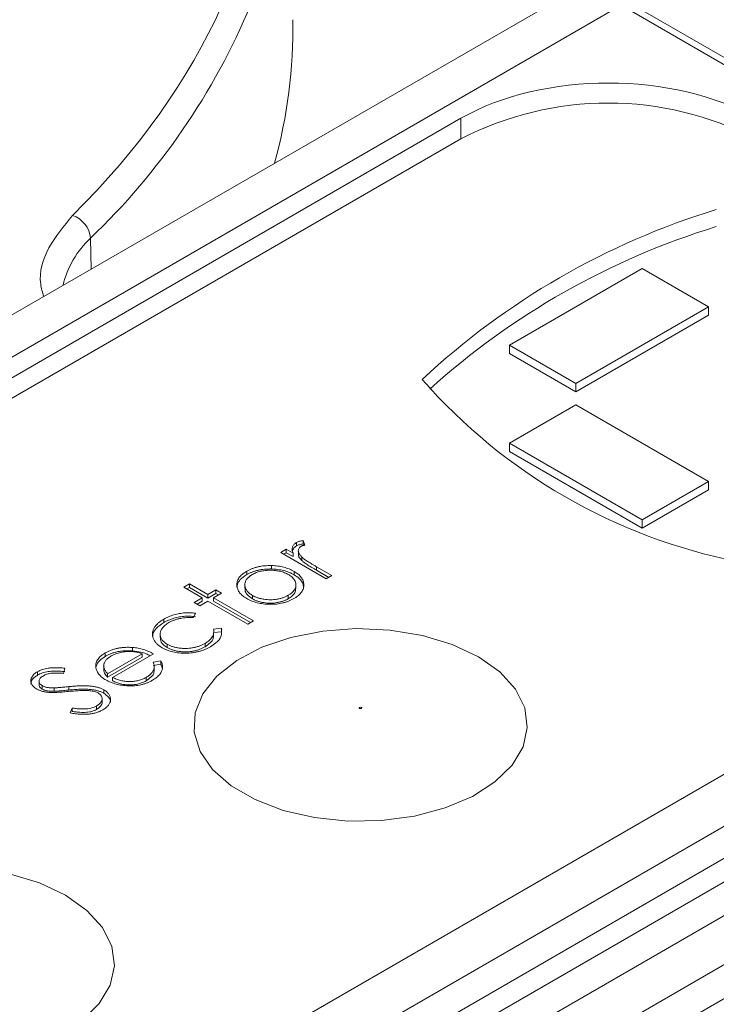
# Model space of a CAD drawing. Header units: millimetres. Extents: x 0 to 420, y 0 to 297.
# Tile 39 of 41: x 344.15 to 352.5, y 224.12 to 235.92. Entities that reach past the tile are written whole.
import ezdxf

# ---------------------------------------------------------------- set-up
doc = ezdxf.new("R2010")
doc.units = ezdxf.units.MM

msp = doc.modelspace()

# ---------------------------------------------------------------- linework, layer by layer
at = {"color": 7, "linetype": 'Continuous', "lineweight": 15}
for p, q in [((350.6191492, 236.17027317), (327.95331164, 223.08556366)), ((328.70925093, 223.01476061), (351.36308849, 236.09254266)), ((351.36308849, 236.09254266), (358.64232338, 231.89032981)), ((358.76908793, 231.90168108), (351.48807761, 236.10491888)), ((349.44133708, 234.73778073), (331.0560217, 224.12416408)), ((349.43946945, 234.49002749), (331.12540332, 223.91754216)), ((350.02282925, 232.02037714), (351.61382009, 232.93883661)), ((352.40931552, 232.47960688), (351.61382009, 232.93883661)), ((352.40931552, 232.47960688), (350.81832467, 231.56114741)), ((352.40931552, 232.3775345), (352.40931552, 232.47960688)), ((352.40931552, 232.3775345), (350.81832467, 231.45907504)), ((350.02282925, 231.91830477), (350.02282925, 232.02037714)), ((350.81832467, 231.56114741), (350.02282925, 232.02037714)), ((350.81832467, 231.45907504), (350.02282925, 231.91830477)), ((350.81832467, 231.45907504), (350.81832467, 231.56114741)), ((350.81832467, 231.30602012), (350.02282925, 230.84679038)), ((350.81832467, 231.30602012), (352.40931552, 230.38756065)), ((350.02282925, 230.84679038), (350.02282925, 230.74471801)), ((351.61382009, 229.92833092), (350.02282925, 230.84679038)), ((351.61382009, 229.82625855), (350.02282925, 230.74471801)), ((352.40931552, 230.38756065), (351.61382009, 229.92833092)), ((352.40931552, 230.28548828), (352.40931552, 230.38756065)), ((352.40931552, 230.28548828), (351.61382009, 229.82625855)), ((359.07291139, 229.99368774), (339.28196437, 218.56861722)), ((339.43982012, 219.28430027), (357.8251355, 229.89791692)), ((351.61382009, 229.82625855), (351.61382009, 229.92833092)), ((359.23908061, 229.70587421), (339.44009144, 218.27616106)), ((347.47116684, 229.6150096), (347.47116684, 229.65583734)), ((347.56966139, 229.62390156), (347.54837197, 229.67877069)), ((347.54837197, 229.63794296), (347.54837197, 229.67877069)), ((347.54837197, 229.63794296), (347.55513127, 229.62052511)), ((347.34734467, 229.57327361), (347.2801863, 229.53450391)), ((347.2801863, 229.53450391), (347.82705746, 229.21880191)), ((347.31554751, 229.51408977), (347.34734467, 229.53244588)), ((347.42784515, 229.52680167), (347.34734467, 229.57327361)), ((347.34734467, 229.53244588), (347.34734467, 229.57327361)), ((347.34734467, 229.53244588), (347.42784515, 229.48597394)), ((347.42784515, 229.48597394), (347.42784515, 229.52680167)), ((347.49179772, 229.55058205), (347.49179772, 229.50975431)), ((347.53473219, 229.43811666), (347.53473219, 229.4789444)), ((347.17059923, 229.33746903), (347.17059923, 229.37829676)), ((347.89421583, 229.25757161), (347.71042396, 229.3636724)), ((347.71042396, 229.32284466), (347.71042396, 229.3636724)), ((346.87272374, 229.26953575), (346.87272374, 229.31036349)), ((347.43998871, 229.26849561), (347.43998871, 229.30932334)), ((347.71042396, 229.32284466), (347.85885463, 229.23715747)), ((347.82705746, 229.21880191), (347.89421583, 229.25757161)), ((346.18643343, 229.1578744), (346.11927507, 229.1191047)), ((346.4071038, 229.03048411), (346.18643343, 229.1578744)), ((346.18643343, 229.11704667), (346.18643343, 229.1578744)), ((346.85098914, 229.14711103), (346.85098914, 229.1062833)), ((347.46352246, 229.1050622), (347.46352246, 229.14588993)), ((346.11927507, 229.1191047), (346.33994543, 228.99171441)), ((346.15463627, 229.09869055), (346.18643343, 229.11704667)), ((346.18643343, 229.11704667), (346.4071038, 228.98965638)), ((346.50304846, 229.08587179), (346.4071038, 229.03048411)), ((346.4071038, 228.98965638), (346.50304846, 229.04504405)), ((346.4071038, 228.98965638), (346.4071038, 229.03048411)), ((346.47425953, 228.99171593), (346.5702042, 229.04710361)), ((346.5702042, 229.04710361), (346.50304846, 229.08587179)), ((346.50304846, 229.04504405), (346.50304846, 229.08587179)), ((346.50304846, 229.04504405), (346.53484299, 229.02668946)), ((346.94153374, 228.98022665), (346.94153374, 229.02105438)), ((347.37132623, 228.98135195), (347.37132623, 229.02217968)), ((346.33994543, 228.99171441), (346.24400076, 228.93632673)), ((346.24400076, 228.93632673), (346.3111565, 228.89755855)), ((346.27936197, 228.91591259), (346.33994543, 228.95088668)), ((346.3111565, 228.89755855), (346.40710116, 228.95294623)), ((346.33994543, 228.99171441), (346.33994543, 228.95088668)), ((346.40710116, 228.95294623), (346.88681659, 228.6760124)), ((346.95397496, 228.71478211), (346.47425953, 228.99171593)), ((346.47425953, 228.9508882), (346.47425953, 228.99171593)), ((346.47425953, 228.9508882), (346.91861376, 228.69436796)), ((346.23575315, 228.75433344), (346.25703994, 228.80695044)), ((345.87851383, 228.73641832), (345.87851383, 228.69559059)), ((346.88681659, 228.6760124), (346.95397496, 228.71478211)), ((345.83561624, 228.55697064), (345.83561624, 228.51614291)), ((346.4746889, 228.51955531), (346.4746889, 228.56038304)), ((346.56870535, 228.62702983), (346.47561087, 228.61586652)), ((346.47561087, 228.57503879), (346.56870535, 228.58620209)), ((346.56870535, 228.58620209), (346.56870535, 228.62702983)), ((345.92109268, 228.39511666), (345.92109268, 228.43594439)), ((346.37292007, 228.40498435), (346.37292007, 228.44581208)), ((345.17753271, 228.2909228), (345.17753271, 228.33175054)), ((345.62036965, 228.32153766), (345.20526534, 228.08190304)), ((345.26538255, 228.03906552), (345.75469166, 228.32153766)), ((345.50538778, 228.35591357), (345.50538778, 228.3967413)), ((345.62036965, 228.28070993), (345.62036965, 228.32153766)), ((345.20526534, 228.04107531), (345.62036965, 228.28070993)), ((345.84358726, 228.23698641), (345.75259222, 228.22062999)), ((345.75259222, 228.17980226), (345.84358726, 228.19615868)), ((345.84358726, 228.19615868), (345.84358726, 228.23698641)), ((345.84358726, 228.19615868), (345.85829651, 228.15299573)), ((344.36561846, 228.06591255), (344.36561846, 228.10674028)), ((344.67698093, 228.08709464), (344.69167174, 228.14871406)), ((345.15800028, 228.16986061), (345.15800028, 228.12903288)), ((345.20526534, 228.08190304), (345.20526534, 228.04107531)), ((345.76365313, 228.11107215), (345.76365313, 228.15189988)), ((344.38318842, 227.99546007), (344.38318842, 227.95463233)), ((345.26538255, 227.99823779), (345.26538255, 228.03906552)), ((345.66639137, 228.03794174), (345.66639137, 227.99711401)), ((344.41988252, 227.89923401), (344.41988252, 227.94006174)), ((344.56590028, 227.87188613), (344.56590028, 227.91271386)), ((344.74099409, 227.88694389), (344.74099409, 227.92777162)), ((345.1587958, 227.84929797), (345.1587958, 227.8901257)), ((345.13883664, 227.73762998), (345.13883664, 227.77845771)), ((344.78176854, 227.67126203), (344.75643565, 227.6128482)), ((344.78176854, 227.6304343), (344.78176854, 227.67126203)), ((345.07079582, 227.65328402), (345.07079582, 227.69411175)), ((344.51358287, 220.92386697), (354.1655905, 226.49585238)), ((354.33928293, 226.19147971), (344.6872753, 220.61949431)), ((354.84042477, 225.89207774), (345.18841714, 220.32009234)), ((345.36210957, 220.0157136), (355.0141172, 225.587699))]:
    msp.add_line(p, q, dxfattribs=at)
at = {"color": 8, "linetype": 'Continuous', "lineweight": 15}
for p, q in [((349.44133708, 234.73778073), (349.44133971, 234.49110095)), ((345.0002736, 233.30113319), (345.00707769, 232.93049156))]:
    msp.add_line(p, q, dxfattribs=at)
at = {"color": 7, "linetype": 'Continuous', "lineweight": 15, "flags": 128}
for points in [[(349.65160244, 228.2853227), (349.33797457, 228.43295474), (348.97928381, 228.54111757), (348.59022889, 228.60538297), (348.18672023, 228.6231232), (347.78528994, 228.59360835), (347.40237265, 228.51804735), (347.05363645, 228.39953631), (346.75336123, 228.24292466), (346.51384069, 228.05462815), (346.34488978, 227.84235054), (346.25341268, 227.61478555), (346.24316046, 227.38124581), (346.31455195, 227.15129791), (346.46466849, 226.93435182), (346.687354, 226.73929286), (346.97350476, 226.57410154), (347.31139341, 226.44554793), (347.68719578, 226.3588875), (348.08552038, 226.31767407), (348.4900669, 226.32359255), (348.88426374, 226.37640115), (349.25197919, 226.47393444), (349.57815365, 226.6122067), (349.84944238, 226.7855519), (350.05473178, 226.98687302), (350.18562145, 227.20792647), (350.23674821, 227.43966724), (350.20601789, 227.67260783), (350.09469489, 227.89720446), (349.90733108, 228.10427222), (349.65160244, 228.2853227)], [(344.70185548, 225.4278946), (344.38822497, 225.57552512), (344.02953685, 225.68368947), (343.64047929, 225.74795335), (343.23697327, 225.7656951), (342.83554298, 225.73618025), (342.45262305, 225.66061773), (342.10388949, 225.54210821), (341.80361427, 225.38549656), (341.56409373, 225.19720005), (341.39514282, 224.98492244), (341.30366308, 224.75735593), (341.2934135, 224.52381771), (341.36480499, 224.29386981), (341.51492153, 224.07692372)], [(344.89969542, 223.9281238), (345.10498218, 224.1294434), (345.23587449, 224.35049837), (345.28700125, 224.58223914), (345.25626829, 224.81517821), (345.14494793, 225.03977636), (344.95758148, 225.2468426), (344.70185548, 225.4278946)]]:
    msp.add_lwpolyline(points, dxfattribs=at)
at = {"color": 8, "linetype": 'Continuous', "lineweight": 15}
for centre, radius, start, end in [((339.26062276, 239.30101419), 8.30314181, 313.730132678, 337.299424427), ((345.7599123, 232.48085548), 1.11799216, 132.802000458, 166.763765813)]:
    msp.add_arc(centre, radius, start, end, dxfattribs=at)
at = {"color": 7, "linetype": 'Continuous', "lineweight": 15}
for centre, radius, start, end in [((341.4877368, 235.79908957), 5.93771443, 344.37612699, 1.162825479), ((351.20723472, 231.07824837), 3.84255525, 62.609704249, 117.390295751), ((355.13925234, 225.00672116), 9.03088722, 106.972714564, 133.021908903), ((344.682082, 233.27154848), 0.319564, 5.311956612, 71.349604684), ((355.175005, 224.72187152), 9.11852573, 107.039536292, 132.043748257), ((354.06754936, 236.06111241), 6.76216489, 221.17531262, 258.830063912)]:
    msp.add_arc(centre, radius, start, end, dxfattribs=at)
msp.add_ellipse((351.20883549, 233.71680533), major_axis=(2.5, 0), ratio=0.5774635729, start_param=0.7855504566, end_param=2.3560421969, dxfattribs=at)
msp.add_open_spline([(344.78427533, 233.57433201), (347.9866996, 236.74844011), (347.89003988, 240.68575663), (344.53308663, 243.80619957)], degree=3, dxfattribs=at)
at = {"color": 8, "linetype": 'Continuous', "lineweight": 15}
msp.add_open_spline([(344.43925427, 232.60269834), (344.42458306, 232.65269169), (344.36773139, 232.84641839), (344.46753271, 233.18918487), (344.6799575, 233.44748425), (344.78427627, 233.57433137)], degree=3, knots=[0, 0, 0, 0, 0.1503900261, 0.5827687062, 1, 1, 1, 1], dxfattribs=at)
at = {"color": 7, "linetype": 'Continuous', "lineweight": 15}
for points, knots in [([(347.47116917, 229.65583499), (347.46542436, 229.65220521), (347.4539578, 229.64496023), (347.44014571, 229.63230182), (347.42961659, 229.6183008), (347.42179843, 229.60297149), (347.4177035, 229.586165), (347.41725699, 229.56778354), (347.4204549, 229.54774019), (347.42530759, 229.53399069), (347.42784495, 229.52680137)], [0, 0, 0, 0, 0.1071582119, 0.2138863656, 0.324682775, 0.4394585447, 0.5616334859, 0.6938876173, 0.8399405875, 1, 1, 1, 1]), ([(347.42308256, 229.55660034), (347.42528404, 229.564864), (347.43113041, 229.58680939), (347.45579182, 229.60417999), (347.47116684, 229.6150096)], [0, 0, 0, 0, 0.3765554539, 1, 1, 1, 1]), ([(347.54837323, 229.67876853), (347.54046105, 229.67752647), (347.52528386, 229.67514394), (347.50443224, 229.66988996), (347.48621656, 229.66362304), (347.47609053, 229.65838213), (347.47116917, 229.65583499)], [0, 0, 0, 0, 0.2796764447, 0.5364768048, 0.7747224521, 1, 1, 1, 1]), ([(347.47116917, 229.61500795), (347.47609053, 229.61755509), (347.48621656, 229.622796), (347.50443224, 229.62906292), (347.52528386, 229.6343169), (347.54046105, 229.63669943), (347.54837323, 229.63794149)], [0, 0, 0, 0, 0.2252775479, 0.4635231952, 0.7203235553, 1, 1, 1, 1]), ([(347.53473135, 229.47894384), (347.53122301, 229.48253091), (347.52437401, 229.48953361), (347.51538386, 229.50007035), (347.50785145, 229.51033232), (347.50163721, 229.52025587), (347.49702746, 229.5298713), (347.49358591, 229.53913636), (347.49176673, 229.54812089), (347.49144482, 229.55942613), (347.49356171, 229.5725647), (347.49991673, 229.58697829), (347.51029656, 229.59962072), (347.52055663, 229.60638969), (347.52558679, 229.60970828)], [0, 0, 0, 0, 0.0879601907, 0.1717166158, 0.2506679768, 0.3258823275, 0.3968812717, 0.4635748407, 0.5280697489, 0.5896876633, 0.7048093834, 0.8086618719, 0.9061934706, 1, 1, 1, 1]), ([(347.52558679, 229.60970828), (347.52817787, 229.61104863), (347.53373585, 229.61392374), (347.54391289, 229.61759778), (347.55612103, 229.62090734), (347.56498884, 229.62286813), (347.56966056, 229.62390112)], [0, 0, 0, 0, 0.2050166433, 0.4397700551, 0.7048611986, 1, 1, 1, 1]), ([(347.49366799, 229.50979993), (347.49374926, 229.50501568), (347.49412866, 229.4826798), (347.51459684, 229.45884415), (347.53205377, 229.44087385), (347.53473219, 229.43811666)], [0, 0, 0, 0, 0.1874938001, 0.8753370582, 1, 1, 1, 1]), ([(347.7104268, 229.36367035), (347.69914234, 229.37019546), (347.6775702, 229.38266929), (347.6473516, 229.40088018), (347.62025135, 229.41744071), (347.59672428, 229.4326465), (347.57623006, 229.44622948), (347.55934843, 229.45846086), (347.54541685, 229.46901934), (347.53805506, 229.47585683), (347.53473135, 229.47894384)], [0, 0, 0, 0, 0.1798232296, 0.3437621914, 0.4918338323, 0.6241090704, 0.741399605, 0.8430618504, 0.9291451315, 1, 1, 1, 1]), ([(347.17059803, 229.37829589), (347.15644763, 229.37844219), (347.12857011, 229.37873041), (347.08738931, 229.37613407), (347.04779481, 229.37115206), (347.00950081, 229.36402573), (346.97292599, 229.35408756), (346.93779769, 229.34189264), (346.90375336, 229.3275259), (346.88320507, 229.31615826), (346.87272529, 229.31036069)], [0, 0, 0, 0, 0.1284864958, 0.2531294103, 0.3753070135, 0.4961956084, 0.6178660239, 0.7416676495, 0.8682485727, 1, 1, 1, 1]), ([(347.43998773, 229.30932219), (347.4305443, 229.31449833), (347.41189812, 229.32471871), (347.38164336, 229.33815137), (347.34992003, 229.3496845), (347.31676584, 229.35927398), (347.28227518, 229.36707302), (347.24627683, 229.37274089), (347.20896144, 229.37673888), (347.18346886, 229.37777352), (347.17059803, 229.37829589)], [0, 0, 0, 0, 0.1293662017, 0.2554352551, 0.3786322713, 0.5014663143, 0.6234943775, 0.7461656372, 0.8718427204, 1, 1, 1, 1]), ([(347.53473135, 229.4381168), (347.53805506, 229.43502979), (347.54541685, 229.4281923), (347.55934843, 229.41763382), (347.57623006, 229.40540244), (347.59672428, 229.39181946), (347.62025135, 229.37661367), (347.6473516, 229.36005314), (347.6775702, 229.34184225), (347.69914234, 229.32936842), (347.7104268, 229.32284331)], [0, 0, 0, 0, 0.0708548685, 0.1569381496, 0.258600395, 0.3758909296, 0.5081661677, 0.6562378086, 0.8201767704, 1, 1, 1, 1]), ([(346.87272529, 229.31036069), (346.86268759, 229.30430818), (346.84290934, 229.29238235), (346.81788817, 229.2726912), (346.79658065, 229.2523513), (346.77972249, 229.23105645), (346.76684038, 229.20893709), (346.75859185, 229.18592793), (346.75392721, 229.16211999), (346.75456905, 229.14599548), (346.7548954, 229.13779662)], [0, 0, 0, 0, 0.13129959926, 0.25871238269, 0.38208944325, 0.50356357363, 0.62518086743, 0.74728701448, 0.87150247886, 1, 1, 1, 1]), ([(346.75740733, 229.11668779), (346.75807991, 229.12945936), (346.75977829, 229.16170975), (346.79479307, 229.21666272), (346.84472591, 229.25054028), (346.87272374, 229.26953575)], [0, 0, 0, 0, 0.2236187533, 0.5646755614, 1, 1, 1, 1]), ([(346.94153434, 229.02105192), (346.9343333, 229.02544564), (346.92016275, 229.03409181), (346.9018184, 229.04825399), (346.88614408, 229.06302322), (346.87310449, 229.07842762), (346.86339468, 229.09460877), (346.8563214, 229.11138721), (346.85196589, 229.12883156), (346.85053404, 229.14673693), (346.8517997, 229.16461557), (346.85603313, 229.18202772), (346.86291822, 229.19876744), (346.87265416, 229.21478068), (346.88523438, 229.23009193), (346.90062754, 229.24464317), (346.91861706, 229.25860389), (346.93253535, 229.26710885), (346.9395855, 229.27141694)], [0, 0, 0, 0, 0.065163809, 0.128232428, 0.1902089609, 0.2516872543, 0.3126679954, 0.3744428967, 0.437598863, 0.502359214, 0.5674160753, 0.6302203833, 0.6916199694, 0.7526007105, 0.8128346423, 0.8739563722, 0.9361541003, 1, 1, 1, 1]), ([(346.87272529, 229.26953365), (346.88320507, 229.27533122), (346.90375336, 229.28669886), (346.93779769, 229.3010656), (346.97292599, 229.31326052), (347.00950081, 229.32319869), (347.04779481, 229.33032502), (347.08738931, 229.33530702), (347.12857011, 229.33790337), (347.15644763, 229.33761515), (347.17059803, 229.33746885)], [0, 0, 0, 0, 0.1317514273, 0.2583323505, 0.3821339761, 0.5038043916, 0.6246929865, 0.7468705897, 0.8715135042, 1, 1, 1, 1]), ([(346.9395855, 229.27141694), (346.94700142, 229.27545541), (346.96169188, 229.28345534), (346.98574379, 229.29381245), (347.01101332, 229.30262934), (347.03739815, 229.30997425), (347.06520804, 229.31549077), (347.09412501, 229.31948104), (347.12429321, 229.32192941), (347.15530469, 229.32261673), (347.18638723, 229.32195803), (347.21666514, 229.31934797), (347.24583953, 229.31544589), (347.27388498, 229.30978543), (347.30057423, 229.30227077), (347.32615665, 229.29321867), (347.3506893, 229.28262966), (347.36566648, 229.27444904), (347.37327742, 229.2702919)], [0, 0, 0, 0, 0.0634270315, 0.1256447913, 0.1863589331, 0.2470268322, 0.3076308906, 0.3690502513, 0.4318747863, 0.4969526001, 0.5620304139, 0.6252067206, 0.6872313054, 0.7482316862, 0.8097297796, 0.8717262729, 0.934815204, 1, 1, 1, 1]), ([(347.17059803, 229.33746885), (347.18346886, 229.33694648), (347.20896144, 229.33591184), (347.24627683, 229.33191385), (347.28227518, 229.32624598), (347.31676584, 229.31844694), (347.34992003, 229.30885746), (347.38164336, 229.29732433), (347.41189812, 229.28389166), (347.4305443, 229.27367129), (347.43998773, 229.26849515)], [0, 0, 0, 0, 0.1281572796, 0.2538343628, 0.3765056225, 0.4985336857, 0.6213677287, 0.7445647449, 0.8706337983, 1, 1, 1, 1]), ([(347.37327742, 229.2702919), (347.38250387, 229.26456996), (347.40081665, 229.25321298), (347.4232212, 229.23386118), (347.44088392, 229.21300423), (347.45365676, 229.19093055), (347.46161582, 229.16823229), (347.46453766, 229.14537711), (347.46134908, 229.12269189), (347.45310559, 229.10040246), (347.43978292, 229.07890613), (347.42164915, 229.05853749), (347.39925402, 229.03925995), (347.38071853, 229.02792113), (347.37132858, 229.02217696)], [0, 0, 0, 0, 0.0847480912, 0.1682091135, 0.2515337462, 0.336097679, 0.4201067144, 0.5023404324, 0.5839950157, 0.6662919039, 0.7490924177, 0.8310167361, 0.914394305, 1, 1, 1, 1]), ([(347.43878844, 228.98357938), (347.44868487, 228.98959294), (347.4680659, 229.00136979), (347.49322845, 229.02047807), (347.51440839, 229.04028379), (347.53137632, 229.06086962), (347.54446332, 229.08210997), (347.55308704, 229.10407805), (347.55795945, 229.12672117), (347.55857645, 229.14983008), (347.55558349, 229.17278936), (347.54932286, 229.19513369), (347.53959022, 229.21652468), (347.52643527, 229.23704432), (347.50996573, 229.25663199), (347.48993896, 229.27523656), (347.4669162, 229.29305574), (347.44903613, 229.3038564), (347.43998773, 229.30932219)], [0, 0, 0, 0, 0.0684922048, 0.1341341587, 0.1979034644, 0.2604831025, 0.3221455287, 0.3837784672, 0.4462154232, 0.5103409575, 0.574394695, 0.6362264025, 0.6971016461, 0.7568275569, 0.8167348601, 0.8766630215, 0.9375839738, 1, 1, 1, 1]), ([(347.43998871, 229.26849561), (347.46201346, 229.25388263), (347.51207578, 229.22066729), (347.55347864, 229.16159969), (347.55396866, 229.11929309), (347.55417243, 229.10169998)], [0, 0, 0, 0, 0.3145413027, 0.7149532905, 1, 1, 1, 1]), ([(346.7548954, 229.13779662), (346.75581727, 229.13036845), (346.757639, 229.11568929), (346.76430945, 229.09411584), (346.77436809, 229.07340794), (346.78767603, 229.0535018), (346.80418133, 229.03441202), (346.82413863, 229.01613701), (346.8473604, 228.99870238), (346.86500991, 228.98796452), (346.87392457, 228.98254088)], [0, 0, 0, 0, 0.1284109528, 0.2537592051, 0.3772863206, 0.4989121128, 0.621321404, 0.7447622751, 0.8710808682, 1, 1, 1, 1]), ([(346.94153374, 228.98022665), (346.91992386, 228.99516435), (346.8765124, 229.02517226), (346.85055458, 229.07152315), (346.85356386, 229.09866089), (346.85440303, 229.10622856)], [0, 0, 0, 0, 0.41684097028, 0.83737957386, 1, 1, 1, 1]), ([(347.37132858, 229.02217696), (347.36137939, 229.01675501), (347.34173995, 229.00605221), (347.30827516, 228.99312025), (347.27298376, 228.98257198), (347.23566992, 228.97489511), (347.19711953, 228.97008916), (347.15781477, 228.9684285), (347.11822498, 228.96993246), (347.07886612, 228.97453233), (347.04076339, 228.98206534), (347.00463536, 228.992211), (346.97112054, 229.00515616), (346.95144659, 229.01572638), (346.94153434, 229.02105192)], [0, 0, 0, 0, 0.08559019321, 0.16895266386, 0.25128347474, 0.33406899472, 0.41635098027, 0.49765512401, 0.58016550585, 0.66415932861, 0.74851180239, 0.83182134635, 0.9152672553, 1, 1, 1, 1]), ([(347.4588705, 229.10522339), (347.45890018, 229.09164116), (347.4589702, 229.05959543), (347.42438254, 229.01630938), (347.38739567, 228.99193969), (347.37132623, 228.98135195)], [0, 0, 0, 0, 0.2937969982, 0.6931806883, 1, 1, 1, 1]), ([(346.87392457, 228.98254088), (346.88339263, 228.97731735), (346.90210194, 228.96699541), (346.93296901, 228.95370465), (346.96519656, 228.94214345), (346.99912708, 228.93263577), (347.03467198, 228.92504161), (347.07172631, 228.91942297), (347.11043187, 228.91580921), (347.1502034, 228.91407975), (347.19023138, 228.91444215), (347.22952216, 228.91723665), (347.26766647, 228.92231898), (347.30453671, 228.92995336), (347.34026447, 228.93974915), (347.37463481, 228.95199762), (347.4078197, 228.96659343), (347.4283209, 228.97783807), (347.43878844, 228.98357938)], [0, 0, 0, 0, 0.0623374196, 0.1231816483, 0.1830343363, 0.2428661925, 0.3025168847, 0.3633154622, 0.425069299, 0.4890423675, 0.5530871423, 0.6154454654, 0.6772864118, 0.7391749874, 0.8016758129, 0.8653648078, 0.9312577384, 1, 1, 1, 1]), ([(347.37132858, 228.98134992), (347.36137939, 228.97592797), (347.34173995, 228.96522517), (347.30827516, 228.9522932), (347.27298376, 228.94174494), (347.23566992, 228.93406807), (347.19711953, 228.92926212), (347.15781477, 228.92760146), (347.11822498, 228.92910542), (347.07886612, 228.93370529), (347.04076339, 228.9412383), (347.00463536, 228.95138396), (346.97112054, 228.96432912), (346.95144659, 228.97489933), (346.94153434, 228.98022488)], [0, 0, 0, 0, 0.08559019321, 0.16895266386, 0.25128347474, 0.33406899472, 0.41635098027, 0.49765512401, 0.58016550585, 0.66415932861, 0.74851180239, 0.83182134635, 0.9152672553, 1, 1, 1, 1]), ([(346.25704166, 228.80694786), (346.24618958, 228.80840679), (346.22475191, 228.81128884), (346.19231819, 228.81326708), (346.16044652, 228.81358214), (346.12890007, 228.8119999), (346.09733069, 228.80851816), (346.0651654, 228.8034271), (346.03254822, 228.79620345), (345.99949015, 228.78745416), (345.96683624, 228.77713833), (345.93573641, 228.76494575), (345.90592637, 228.75155794), (345.88766865, 228.74147201), (345.87851691, 228.73641641)], [0, 0, 0, 0, 0.0802672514, 0.1585634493, 0.2345871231, 0.3098023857, 0.3863975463, 0.466023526, 0.5499336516, 0.6379505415, 0.7280903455, 0.8179185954, 0.9087311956, 1, 1, 1, 1]), ([(345.87851691, 228.69558937), (345.88766865, 228.70064497), (345.90592637, 228.7107309), (345.93573641, 228.72411871), (345.96683624, 228.73631128), (345.99949015, 228.74662712), (346.03254822, 228.75537641), (346.0651654, 228.76260006), (346.09733069, 228.76769112), (346.12890007, 228.77117286), (346.16044652, 228.7727551), (346.19231819, 228.77244004), (346.22475191, 228.7704618), (346.24618958, 228.76757975), (346.25704166, 228.76612082)], [0, 0, 0, 0, 0.0912688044, 0.1820814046, 0.2719096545, 0.3620494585, 0.4500663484, 0.533976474, 0.6136024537, 0.6901976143, 0.7654128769, 0.8414365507, 0.9197327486, 1, 1, 1, 1]), ([(345.87851691, 228.73641641), (345.87147381, 228.73222669), (345.85756185, 228.72395089), (345.83862507, 228.71080051), (345.82098453, 228.69747724), (345.80552379, 228.68356094), (345.79131548, 228.66940698), (345.77901243, 228.65478687), (345.76833589, 228.63982678), (345.75951273, 228.62452303), (345.75251405, 228.60901559), (345.74705002, 228.59348316), (345.74356195, 228.5779516), (345.74217141, 228.56245138), (345.74213883, 228.5469482), (345.74457108, 228.53146177), (345.74839248, 228.51595426), (345.75422126, 228.50056977), (345.76188565, 228.48546776), (345.7710475, 228.47077428), (345.78176128, 228.45657223), (345.79441161, 228.44298892), (345.80800643, 228.42970338), (345.82402337, 228.41724811), (345.84092189, 228.40500885), (345.85356965, 228.3974909), (345.85992797, 228.39371144)], [0, 0, 0, 0, 0.0457685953, 0.09040496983, 0.13402185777, 0.17719292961, 0.21995663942, 0.26224860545, 0.30455388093, 0.34676226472, 0.38862976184, 0.4301572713, 0.47098503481, 0.51131714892, 0.55181262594, 0.59244940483, 0.6331453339, 0.6745901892, 0.71582706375, 0.75647391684, 0.79699339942, 0.83716913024, 0.87736396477, 0.91786449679, 0.95870855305, 1, 1, 1, 1]), ([(345.74829851, 228.51608817), (345.74708344, 228.52868644), (345.74341991, 228.5666713), (345.78581565, 228.63178933), (345.84627257, 228.67339994), (345.87851383, 228.69559059)], [0, 0, 0, 0, 0.1880524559, 0.5669940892, 1, 1, 1, 1]), ([(345.92109158, 228.43594377), (345.91397455, 228.44027347), (345.89991638, 228.44882586), (345.88204924, 228.46295806), (345.86658884, 228.47761211), (345.85472189, 228.49317101), (345.84517592, 228.50932318), (345.83923549, 228.52631459), (345.83567444, 228.54394734), (345.83533882, 228.56212011), (345.83773488, 228.58039158), (345.84357963, 228.59834315), (345.85209829, 228.61580408), (345.86363795, 228.63277252), (345.87858147, 228.64908935), (345.89611442, 228.66504733), (345.91704604, 228.68034275), (345.93275412, 228.68992465), (345.94072989, 228.69478987)], [0, 0, 0, 0, 0.061905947, 0.1222819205, 0.181243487, 0.2396871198, 0.2984032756, 0.3580784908, 0.4192616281, 0.4824580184, 0.5464498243, 0.6091832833, 0.6717521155, 0.7345384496, 0.7980307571, 0.8630790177, 0.9304783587, 1, 1, 1, 1]), ([(345.94072989, 228.69478987), (345.95126183, 228.7005578), (345.97181636, 228.71181469), (346.00566973, 228.72599979), (346.04070237, 228.73762529), (346.07718086, 228.74653276), (346.11502234, 228.75265187), (346.15418875, 228.75596536), (346.19471733, 228.75689472), (346.22192938, 228.75519438), (346.23575433, 228.75433053)], [0, 0, 0, 0, 0.1340052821, 0.2615297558, 0.3853914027, 0.5066355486, 0.6264935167, 0.7474155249, 0.8716757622, 1, 1, 1, 1]), ([(346.4756116, 228.61586388), (346.47678964, 228.60770537), (346.47910334, 228.59168191), (346.47690888, 228.56796589), (346.47090707, 228.54515689), (346.46016312, 228.52327174), (346.44493082, 228.50234542), (346.42535893, 228.48234635), (346.40148891, 228.4632517), (346.38255631, 228.45169169), (346.37292271, 228.44580952)], [0, 0, 0, 0, 0.1314363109, 0.258143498, 0.3806278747, 0.5015582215, 0.6227016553, 0.744552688, 0.8700189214, 1, 1, 1, 1]), ([(346.43903267, 228.40643562), (346.46133502, 228.42076127), (346.51589593, 228.45580782), (346.5686807, 228.51517275), (346.56955416, 228.5600549), (346.56988019, 228.57680789)], [0, 0, 0, 0, 0.302309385, 0.7395756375, 1, 1, 1, 1]), ([(346.57382211, 228.60954955), (346.57358236, 228.61061721), (346.57217702, 228.61647078), (346.5702677, 228.62227824), (346.5687062, 228.62702775)], [0, 0, 0, 0, 0.013283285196, 0.072916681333, 0.072916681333, 0.072916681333, 0.072916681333]), ([(345.83994156, 228.51604255), (345.83876338, 228.50777272), (345.83462781, 228.47874434), (345.86260008, 228.43445894), (345.90355913, 228.40690977), (345.92109268, 228.39511666)], [0, 0, 0, 0, 0.1855646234, 0.651360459, 1, 1, 1, 1]), ([(346.37292271, 228.44580952), (346.36176354, 228.4397647), (346.3398768, 228.42790885), (346.30353837, 228.41311571), (346.26528731, 228.4012806), (346.2252997, 228.39257901), (346.18441712, 228.38686902), (346.14307905, 228.38458513), (346.10177927, 228.38567268), (346.06092525, 228.38988385), (346.02164176, 228.39724174), (345.98480815, 228.40731132), (345.95081584, 228.42009611), (345.93104436, 228.43063738), (345.92109158, 228.43594377)], [0, 0, 0, 0, 0.0909950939, 0.178470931, 0.2637624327, 0.3486672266, 0.4321345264, 0.5134033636, 0.5949764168, 0.6774714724, 0.7596786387, 0.8400345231, 0.9194747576, 1, 1, 1, 1]), ([(346.37292007, 228.40498435), (346.39457142, 228.41967068), (346.43801753, 228.44914062), (346.47076321, 228.49064221), (346.47140287, 228.51489453), (346.47152789, 228.51963439)], [0, 0, 0, 0, 0.4442182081, 0.8913784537, 1, 1, 1, 1]), ([(345.17753404, 228.33174761), (345.16695941, 228.32525802), (345.14629255, 228.31257489), (345.1197222, 228.29190927), (345.09859685, 228.27020764), (345.08177751, 228.24774156), (345.07031603, 228.22433632), (345.0634191, 228.20010097), (345.06179025, 228.17498299), (345.06438324, 228.15807893), (345.06570059, 228.14949088)], [0, 0, 0, 0, 0.1331576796, 0.2602406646, 0.3836752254, 0.5046599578, 0.6253567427, 0.746410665, 0.8711647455, 1, 1, 1, 1]), ([(345.50538895, 228.3967404), (345.48986584, 228.39767343), (345.45936039, 228.39950698), (345.41397383, 228.39858945), (345.37015705, 228.3950538), (345.32806158, 228.3883195), (345.28765336, 228.37860794), (345.24894989, 228.36590567), (345.21160519, 228.35042644), (345.18903768, 228.33805425), (345.17753404, 228.33174761)], [0, 0, 0, 0, 0.1298910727, 0.2552573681, 0.3772478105, 0.4977415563, 0.6181201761, 0.7409671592, 0.8679597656, 1, 1, 1, 1]), ([(345.17753404, 228.29092057), (345.18903768, 228.29722721), (345.21160519, 228.3095994), (345.24894989, 228.32507862), (345.28765336, 228.3377809), (345.32806158, 228.34749246), (345.37015705, 228.35422676), (345.41397383, 228.35776241), (345.45936039, 228.35867994), (345.48986584, 228.35684639), (345.50538895, 228.35591336)], [0, 0, 0, 0, 0.1320402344, 0.2590328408, 0.3818798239, 0.5022584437, 0.6227521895, 0.7447426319, 0.8701089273, 1, 1, 1, 1]), ([(345.24814203, 228.29496741), (345.25655167, 228.29959534), (345.27326358, 228.30879212), (345.30158717, 228.32030204), (345.33135699, 228.33042122), (345.36307262, 228.33819157), (345.39512607, 228.34431468), (345.42716705, 228.34814338), (345.45861158, 228.34989941), (345.48979066, 228.34913601), (345.52126461, 228.34617881), (345.55349933, 228.3404248), (345.58712767, 228.33242578), (345.60900419, 228.32525921), (345.62037053, 228.3215357)], [0, 0, 0, 0, 0.0855257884, 0.1699596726, 0.2546133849, 0.3397321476, 0.4233620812, 0.5031093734, 0.5804051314, 0.6555996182, 0.7324994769, 0.8147687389, 0.9037598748, 1, 1, 1, 1]), ([(345.50538778, 228.35591357), (345.53829843, 228.35184408), (345.5950973, 228.34482075), (345.6657813, 228.32373758), (345.69985257, 228.30671385), (345.71548455, 228.29890333)], [0, 0, 0, 0, 0.4271327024, 0.7371671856, 1, 1, 1, 1]), ([(345.7546906, 228.3215357), (345.74510747, 228.32674212), (345.72630982, 228.33695471), (345.69671783, 228.35078667), (345.66635615, 228.36277026), (345.63538302, 228.37298807), (345.60390011, 228.38169965), (345.57168494, 228.38845801), (345.53888172, 228.39375626), (345.51657803, 228.39574347), (345.50538895, 228.3967404)], [0, 0, 0, 0, 0.13784173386, 0.27038161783, 0.39846012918, 0.5227503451, 0.64382556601, 0.76374523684, 0.88147815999, 1, 1, 1, 1]), ([(345.85992797, 228.39371144), (345.86968561, 228.38836425), (345.88893249, 228.37781695), (345.92065888, 228.3643723), (345.95370945, 228.35282323), (345.9885854, 228.34371159), (346.02491205, 228.33658679), (346.0628614, 228.33192153), (346.10228389, 228.32904261), (346.14291358, 228.32873907), (346.18372533, 228.33038666), (346.2238773, 228.3343716), (346.26284092, 228.3407304), (346.30064951, 228.34934832), (346.33725947, 228.36022211), (346.37253291, 228.37343637), (346.40707076, 228.38863273), (346.42823521, 228.40041945), (346.43903336, 228.40643306)], [0, 0, 0, 0, 0.0623657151, 0.1230160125, 0.1821795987, 0.2413150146, 0.3002601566, 0.3598329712, 0.4210267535, 0.4843300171, 0.5480235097, 0.6106086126, 0.6729950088, 0.7355500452, 0.7989042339, 0.8636647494, 0.9304414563, 1, 1, 1, 1]), ([(345.92109158, 228.39511673), (345.93104436, 228.38981034), (345.95081584, 228.37926907), (345.98480815, 228.36648428), (346.02164176, 228.3564147), (346.06092525, 228.34905681), (346.10177927, 228.34484564), (346.14307905, 228.34375809), (346.18441712, 228.34604198), (346.2252997, 228.35175197), (346.26528731, 228.36045356), (346.30353837, 228.37228867), (346.3398768, 228.38708181), (346.36176354, 228.39893766), (346.37292271, 228.40498248)], [0, 0, 0, 0, 0.0805252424, 0.1599654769, 0.2403213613, 0.3225285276, 0.4050235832, 0.4865966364, 0.5678654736, 0.6513327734, 0.7362375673, 0.821529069, 0.9090049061, 1, 1, 1, 1]), ([(345.06662591, 228.16820556), (345.07384523, 228.1867749), (345.0896509, 228.22742981), (345.13788392, 228.2666761), (345.17105286, 228.28696014), (345.17753271, 228.2909228)], [0, 0, 0, 0, 0.4035315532, 0.883474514, 1, 1, 1, 1]), ([(345.20526754, 228.08190184), (345.20107895, 228.08649123), (345.19293763, 228.09541157), (345.18250627, 228.10893484), (345.17398408, 228.1221888), (345.16702584, 228.13511204), (345.16195596, 228.14774898), (345.1590628, 228.16008884), (345.1574616, 228.17215686), (345.15815349, 228.18009736), (345.15849537, 228.184021)], [0, 0, 0, 0, 0.1453331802, 0.2824822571, 0.4144646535, 0.5412914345, 0.661500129, 0.7774195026, 0.8900161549, 1, 1, 1, 1]), ([(345.15849537, 228.184021), (345.15940084, 228.18925285), (345.16119313, 228.1996089), (345.16637577, 228.21483092), (345.1744177, 228.22949206), (345.18425585, 228.2437152), (345.19681545, 228.25737557), (345.21150882, 228.27053842), (345.22857793, 228.28322379), (345.24156981, 228.29102235), (345.24814203, 228.29496741)], [0, 0, 0, 0, 0.12596106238, 0.24933087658, 0.37090191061, 0.4940080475, 0.61583823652, 0.74085872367, 0.86890802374, 1, 1, 1, 1]), ([(345.75259185, 228.22062812), (345.75503458, 228.21346251), (345.75964361, 228.19994223), (345.76323804, 228.18051827), (345.7649685, 228.16333907), (345.76345836, 228.14790016), (345.75920187, 228.13354159), (345.75263121, 228.11934309), (345.74383426, 228.1048584), (345.7322895, 228.0903985), (345.7187398, 228.07618505), (345.70330888, 228.06259385), (345.68600929, 228.0497108), (345.67296649, 228.04188351), (345.66639314, 228.03793868)], [0, 0, 0, 0, 0.1102035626, 0.2079350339, 0.2946939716, 0.3697315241, 0.4408309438, 0.514250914, 0.5913900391, 0.6722743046, 0.7543412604, 0.8361211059, 0.9174077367, 1, 1, 1, 1]), ([(345.74194818, 228.00401435), (345.75121067, 228.00958208), (345.7692997, 228.02045546), (345.79302216, 228.03785889), (345.8132742, 228.05555003), (345.82992831, 228.07365879), (345.84299185, 228.0922481), (345.85307759, 228.11118365), (345.86000411, 228.13057135), (345.86394223, 228.15043434), (345.86466371, 228.17102713), (345.86105971, 228.19236129), (345.85442478, 228.21455859), (345.84726677, 228.22937115), (345.8435877, 228.2369845)], [0, 0, 0, 0, 0.091199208, 0.1781058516, 0.2613277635, 0.3415565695, 0.420007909, 0.4980968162, 0.5754001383, 0.653645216, 0.734125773, 0.8183392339, 0.9066301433, 1, 1, 1, 1]), ([(344.36561719, 228.1067393), (344.35761484, 228.10176355), (344.34184372, 228.0919573), (344.32189733, 228.07555225), (344.30628239, 228.05790725), (344.29415681, 228.03946606), (344.28668597, 228.02053578), (344.28282811, 228.00157891), (344.28465998, 227.98273567), (344.29015689, 227.96419314), (344.30042762, 227.94634159), (344.31490583, 227.9294733), (344.33312085, 227.91356631), (344.34823452, 227.90420384), (344.35587299, 227.89947203)], [0, 0, 0, 0, 0.0880111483, 0.1734532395, 0.2589805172, 0.3444766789, 0.4286239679, 0.5102847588, 0.591203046, 0.6725390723, 0.7537199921, 0.8342201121, 0.9162146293, 1, 1, 1, 1]), ([(344.28558686, 227.9585861), (344.28697043, 227.97082238), (344.29011292, 227.99861465), (344.31981744, 228.03599216), (344.35162761, 228.05677276), (344.36561846, 228.06591255)], [0, 0, 0, 0, 0.3058604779, 0.69470126, 1, 1, 1, 1]), ([(344.69167317, 228.14871201), (344.68159101, 228.14962755), (344.66192417, 228.15141346), (344.63310165, 228.15318007), (344.60585424, 228.15433876), (344.58024182, 228.1548209), (344.55617103, 228.15446803), (344.53374337, 228.153463), (344.51283379, 228.15176543), (344.48733324, 228.14843257), (344.45747776, 228.14259979), (344.42393834, 228.13328552), (344.39288232, 228.12142956), (344.37473999, 228.1116546), (344.36561719, 228.1067393)], [0, 0, 0, 0, 0.0878096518, 0.1712865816, 0.249314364, 0.3228732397, 0.3916923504, 0.456396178, 0.5163540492, 0.5732064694, 0.6811695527, 0.7867481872, 0.8927672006, 1, 1, 1, 1]), ([(344.36561719, 228.06591226), (344.37473999, 228.07082756), (344.39288232, 228.08060252), (344.42393834, 228.09245848), (344.45747776, 228.10177275), (344.48733324, 228.10760553), (344.51283379, 228.11093839), (344.53374337, 228.11263596), (344.55617103, 228.11364099), (344.58024182, 228.11399386), (344.60585424, 228.11351172), (344.63310165, 228.11235303), (344.66192417, 228.11058642), (344.68159101, 228.10880051), (344.69167317, 228.10788496)], [0, 0, 0, 0, 0.1072327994, 0.2132518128, 0.3188304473, 0.4267935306, 0.4836459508, 0.543603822, 0.6083076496, 0.6771267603, 0.750685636, 0.8287134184, 0.9121903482, 1, 1, 1, 1]), ([(344.43487598, 228.05810289), (344.4412751, 228.06152347), (344.45391557, 228.06828029), (344.47532735, 228.07655416), (344.49831971, 228.08302644), (344.51890465, 228.08687276), (344.53677118, 228.08907893), (344.55195422, 228.09024645), (344.56877655, 228.0909324), (344.58718516, 228.09101776), (344.60724439, 228.09092954), (344.62898198, 228.09004479), (344.65243773, 228.08887935), (344.66859293, 228.08770444), (344.67698191, 228.08709434)], [0, 0, 0, 0, 0.1014549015, 0.2004081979, 0.2988019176, 0.3985598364, 0.451526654, 0.511449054, 0.5768011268, 0.647816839, 0.7258159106, 0.8103708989, 0.901530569, 1, 1, 1, 1]), ([(345.06570059, 228.14949088), (345.06741634, 228.14272151), (345.07082252, 228.12928262), (345.07910419, 228.10964225), (345.09010796, 228.09074115), (345.10379364, 228.07258298), (345.12019503, 228.0551714), (345.13913485, 228.03844908), (345.16095148, 228.02258838), (345.17715402, 228.01271666), (345.18532941, 228.00773564)], [0, 0, 0, 0, 0.1276524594, 0.2534216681, 0.3767041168, 0.4994491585, 0.6225715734, 0.7462321, 0.871955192, 1, 1, 1, 1]), ([(345.15916195, 228.12905265), (345.15921207, 228.12497595), (345.15948046, 228.10314186), (345.17719977, 228.07303677), (345.19815987, 228.04916711), (345.20526534, 228.04107531)], [0, 0, 0, 0, 0.1317566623, 0.7056659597, 1, 1, 1, 1]), ([(345.66639137, 227.99711401), (345.68751912, 228.01204076), (345.72985376, 228.04195016), (345.76276028, 228.08329381), (345.76080175, 228.10691926), (345.76046051, 228.11103565)], [0, 0, 0, 0, 0.4513582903, 0.9044073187, 1, 1, 1, 1]), ([(344.38330696, 227.95461561), (344.38325551, 227.95448082), (344.3796485, 227.9450307), (344.38722476, 227.92619032), (344.40494683, 227.9087827), (344.41727386, 227.90090178), (344.41988252, 227.89923401)], [0, 0, 0, 0, 0.006804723, 0.4770820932, 0.8893394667, 1, 1, 1, 1]), ([(344.4198849, 227.94006007), (344.41381354, 227.94399073), (344.40189217, 227.95170875), (344.38969778, 227.965599), (344.38313933, 227.98076699), (344.3825013, 227.99686983), (344.38682841, 228.01327008), (344.39728658, 228.029227), (344.41299567, 228.04459569), (344.42740423, 228.05349041), (344.43487598, 228.05810289)], [0, 0, 0, 0, 0.11922586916, 0.23410491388, 0.34964362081, 0.47158635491, 0.59762914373, 0.72409703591, 0.85692691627, 1, 1, 1, 1]), ([(345.18532941, 228.00773564), (345.19453792, 228.00271383), (345.21281098, 227.99274872), (345.24237427, 227.97949128), (345.27365083, 227.9680435), (345.3066359, 227.95848249), (345.3410224, 227.95037072), (345.37703337, 227.9440132), (345.41463962, 227.9395659), (345.45332439, 227.9367963), (345.49246134, 227.93593322), (345.53115166, 227.93799299), (345.56888164, 227.9425034), (345.60569418, 227.94957796), (345.64143929, 227.95935957), (345.67625954, 227.97169141), (345.71022035, 227.98653391), (345.73119557, 227.9980902), (345.74194818, 228.00401435)], [0, 0, 0, 0, 0.06101717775, 0.1210804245, 0.18006827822, 0.23918966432, 0.2987059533, 0.35888107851, 0.4203687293, 0.48344830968, 0.5465664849, 0.60869860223, 0.67018625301, 0.7318650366, 0.7952033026, 0.86037077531, 0.92842134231, 1, 1, 1, 1]), ([(345.66639314, 228.03793868), (345.6593759, 228.03407368), (345.64559219, 228.02648179), (345.62299076, 228.01671934), (345.59978321, 228.0082266), (345.5754343, 228.00135564), (345.55018738, 227.99595937), (345.52395238, 227.99212208), (345.4968118, 227.98994584), (345.4690654, 227.98900202), (345.44120676, 227.98984648), (345.41375765, 227.99203105), (345.38712739, 227.9959533), (345.36129911, 228.0015156), (345.33599359, 228.0084049), (345.31148559, 228.01706059), (345.28773368, 228.02728772), (345.27291665, 228.03509401), (345.26538177, 228.03906372)], [0, 0, 0, 0, 0.06499590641, 0.12766914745, 0.18895052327, 0.24905486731, 0.30907131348, 0.36922235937, 0.43017476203, 0.4926019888, 0.55534687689, 0.61696276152, 0.67817077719, 0.73924652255, 0.80160894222, 0.86552441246, 0.9316153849, 1, 1, 1, 1]), ([(345.26538177, 227.99823668), (345.27291665, 227.99426697), (345.28773368, 227.98646068), (345.31148559, 227.97623355), (345.33599359, 227.96757786), (345.36129911, 227.96068856), (345.38712739, 227.95512626), (345.41375765, 227.95120401), (345.44120676, 227.94901944), (345.4690654, 227.94817498), (345.4968118, 227.94911879), (345.52395238, 227.95129504), (345.55018738, 227.95513233), (345.5754343, 227.9605286), (345.59978321, 227.96739956), (345.62299076, 227.9758923), (345.64559219, 227.98565475), (345.6593759, 227.99324664), (345.66639314, 227.99711164)], [0, 0, 0, 0, 0.0683846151, 0.13447558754, 0.19839105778, 0.26075347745, 0.32182922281, 0.38303723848, 0.44465312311, 0.5073980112, 0.56982523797, 0.63077764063, 0.69092868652, 0.75094513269, 0.81104947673, 0.87233085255, 0.93500409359, 1, 1, 1, 1]), ([(344.35587299, 227.89947203), (344.36103046, 227.8966148), (344.37133327, 227.89090707), (344.38836369, 227.88341872), (344.40632616, 227.87679119), (344.42552064, 227.87127389), (344.44546069, 227.86636945), (344.46662041, 227.86258202), (344.48874837, 227.85972345), (344.50391721, 227.85847852), (344.5116303, 227.85784549)], [0, 0, 0, 0, 0.1224470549, 0.2446061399, 0.36627773, 0.4873326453, 0.6117355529, 0.7374410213, 0.866493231, 1, 1, 1, 1]), ([(344.56589801, 227.9127129), (344.55715094, 227.91266926), (344.54058357, 227.91258661), (344.51704994, 227.91357881), (344.49619717, 227.9156175), (344.4777364, 227.91866001), (344.46121589, 227.92268146), (344.4463748, 227.92776839), (344.43217184, 227.93325827), (344.42397831, 227.93779404), (344.4198849, 227.94006007)], [0, 0, 0, 0, 0.1657440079, 0.3139270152, 0.446587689, 0.5658838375, 0.6770614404, 0.785254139, 0.8927147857, 1, 1, 1, 1]), ([(344.4198849, 227.89923303), (344.42397831, 227.896967), (344.43217184, 227.89243123), (344.4463748, 227.88694135), (344.46121589, 227.88185442), (344.4777364, 227.87783297), (344.49619717, 227.87479046), (344.51704994, 227.87275177), (344.54058357, 227.87175957), (344.55715094, 227.87184222), (344.56589801, 227.87188586)], [0, 0, 0, 0, 0.1072852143, 0.214745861, 0.3229385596, 0.4341161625, 0.553412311, 0.6860729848, 0.8342559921, 1, 1, 1, 1]), ([(344.5116303, 227.85784549), (344.5168235, 227.85758027), (344.52839026, 227.85698955), (344.54757425, 227.85686056), (344.57032025, 227.85757468), (344.59661363, 227.85878766), (344.62645011, 227.86063113), (344.65982423, 227.86309987), (344.69678929, 227.8660665), (344.72256513, 227.86856696), (344.73604676, 227.86987478)], [0, 0, 0, 0, 0.06921819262, 0.15416924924, 0.25448033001, 0.37164269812, 0.50443218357, 0.65291832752, 0.81846469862, 1, 1, 1, 1]), ([(344.74099382, 227.92777115), (344.72945307, 227.92663785), (344.70762688, 227.92449451), (344.67667771, 227.92158444), (344.64942624, 227.91892989), (344.62568226, 227.91684561), (344.60557301, 227.91525642), (344.58916361, 227.91388138), (344.57636285, 227.91305639), (344.56899799, 227.91281465), (344.56589801, 227.9127129)], [0, 0, 0, 0, 0.19831695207, 0.37506241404, 0.5312108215, 0.66649758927, 0.78190610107, 0.87504802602, 0.94740571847, 1, 1, 1, 1]), ([(344.56589801, 227.87188586), (344.56899799, 227.87198761), (344.57636285, 227.87222935), (344.58916361, 227.87305434), (344.60557301, 227.87442938), (344.62568226, 227.87601857), (344.64942624, 227.87810285), (344.67667771, 227.8807574), (344.70762688, 227.88366747), (344.72945307, 227.8858108), (344.74099382, 227.88694411)], [0, 0, 0, 0, 0.05259428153, 0.12495197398, 0.21809389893, 0.33350241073, 0.4687891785, 0.62493758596, 0.80168304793, 1, 1, 1, 1]), ([(344.73604676, 227.86987478), (344.7495806, 227.87114392), (344.7758098, 227.87360356), (344.81392574, 227.87669708), (344.84954652, 227.87877806), (344.88256412, 227.88048703), (344.91313176, 227.881085), (344.9411383, 227.88130073), (344.96662571, 227.8805493), (344.98265852, 227.87941528), (344.99029546, 227.87887511)], [0, 0, 0, 0, 0.1609164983, 0.3118636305, 0.4516237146, 0.5810741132, 0.7008021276, 0.8104700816, 0.9097207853, 1, 1, 1, 1]), ([(345.1587952, 227.89012553), (345.14882609, 227.89532375), (345.12862086, 227.90585943), (345.09253848, 227.91805931), (345.05218725, 227.92766694), (345.01512468, 227.93312556), (344.98267778, 227.93625994), (344.95535829, 227.93754363), (344.92563773, 227.93805285), (344.89347879, 227.93763949), (344.85887469, 227.93651803), (344.82176879, 227.93451273), (344.78219724, 227.93152048), (344.75502595, 227.92904801), (344.74099382, 227.92777115)], [0, 0, 0, 0, 0.0915045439, 0.1854599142, 0.283652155, 0.3887323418, 0.4457667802, 0.508091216, 0.5756652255, 0.6486790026, 0.727603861, 0.812226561, 0.9030276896, 1, 1, 1, 1]), ([(344.74099382, 227.88694411), (344.75502595, 227.88822097), (344.78219724, 227.89069343), (344.82176879, 227.89368569), (344.85887469, 227.89569099), (344.89347879, 227.89681245), (344.92563773, 227.89722581), (344.95535829, 227.89671659), (344.98267778, 227.8954329), (345.01512468, 227.89229852), (345.05218725, 227.8868399), (345.09253848, 227.87723227), (345.12862086, 227.86503239), (345.14882609, 227.85449671), (345.1587952, 227.84929849)], [0, 0, 0, 0, 0.0969723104, 0.187773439, 0.272396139, 0.3513209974, 0.4243347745, 0.491908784, 0.5542332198, 0.6112676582, 0.716347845, 0.8145400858, 0.9084954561, 1, 1, 1, 1]), ([(344.99029546, 227.87887511), (345.00031536, 227.87780246), (345.01961519, 227.87573636), (345.04662905, 227.86997902), (345.07073272, 227.86231776), (345.08403979, 227.85537563), (345.09058579, 227.85196066)], [0, 0, 0, 0, 0.2714437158, 0.5228416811, 0.7652766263, 1, 1, 1, 1]), ([(345.09058579, 227.85196066), (345.09579244, 227.84866132), (345.10610983, 227.84212341), (345.11883689, 227.830914), (345.12824133, 227.81852526), (345.13543347, 227.80531826), (345.13919097, 227.79134664), (345.1392252, 227.77689851), (345.13596226, 227.76209235), (345.12874446, 227.74722679), (345.11874051, 227.73260866), (345.10549043, 227.7187849), (345.08982171, 227.70572036), (345.07717615, 227.69800194), (345.07079756, 227.69410867)], [0, 0, 0, 0, 0.07603267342, 0.15066482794, 0.22728402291, 0.30601847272, 0.38616629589, 0.46733415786, 0.5516574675, 0.63984386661, 0.72991178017, 0.81906968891, 0.9087363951, 1, 1, 1, 1]), ([(345.14755189, 227.64979934), (345.15470191, 227.65410617), (345.16876515, 227.66257717), (345.18696381, 227.67647885), (345.20244297, 227.69094776), (345.21526524, 227.70598634), (345.22540341, 227.72160275), (345.23279757, 227.73783651), (345.23719248, 227.75472373), (345.23913813, 227.77197871), (345.23846467, 227.78916273), (345.23493699, 227.80584028), (345.2291123, 227.82183403), (345.2200419, 227.83702469), (345.20895045, 227.85158342), (345.19468656, 227.86522902), (345.17837367, 227.87833959), (345.16536387, 227.88617129), (345.1587952, 227.89012553)], [0, 0, 0, 0, 0.0669797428, 0.1317410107, 0.1953367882, 0.2578126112, 0.3197615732, 0.382418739, 0.4460458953, 0.5113306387, 0.5764994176, 0.6388540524, 0.6998855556, 0.7597438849, 0.8190804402, 0.8782254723, 0.9385157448, 1, 1, 1, 1]), ([(345.1587958, 227.84929797), (345.17990815, 227.83400661), (345.22220671, 227.80337038), (345.24207246, 227.76013414), (345.23746593, 227.7375956), (345.23683333, 227.73450042)], [0, 0, 0, 0, 0.4622683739, 0.9261542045, 1, 1, 1, 1]), ([(345.07079582, 227.65328402), (345.08943079, 227.66721137), (345.12169507, 227.69132496), (345.14143262, 227.72302834), (345.13821333, 227.7367244), (345.13801477, 227.73756915)], [0, 0, 0, 0, 0.5619684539, 0.972983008, 1, 1, 1, 1]), ([(344.75643463, 227.61284606), (344.76750257, 227.61100251), (344.78902964, 227.60741682), (344.82094357, 227.60308486), (344.85149089, 227.59973849), (344.88082879, 227.59758274), (344.90885958, 227.59638258), (344.93560251, 227.59642994), (344.96102368, 227.5972873), (344.98523443, 227.59940004), (345.0083506, 227.60255037), (345.03067471, 227.60652168), (345.05211733, 227.61146011), (345.07275362, 227.61733064), (345.09280703, 227.62392693), (345.11180384, 227.63175661), (345.13033968, 227.64023994), (345.1417903, 227.64659944), (345.14755189, 227.64979934)], [0, 0, 0, 0, 0.0824622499, 0.1603885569, 0.2346272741, 0.3049617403, 0.3720245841, 0.4357061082, 0.4962957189, 0.5541779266, 0.6107585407, 0.6662057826, 0.7212801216, 0.7758407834, 0.8308220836, 0.8863039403, 0.9427917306, 1, 1, 1, 1]), ([(345.07079756, 227.69410867), (345.06274109, 227.68988914), (345.04660359, 227.68143721), (345.01782961, 227.67194004), (344.98610231, 227.66503003), (344.95114028, 227.66095463), (344.91310977, 227.65945952), (344.87195131, 227.66072215), (344.82764671, 227.66458643), (344.79750267, 227.66897247), (344.78176955, 227.67126168)], [0, 0, 0, 0, 0.1063891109, 0.2131026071, 0.3225674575, 0.4376777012, 0.5614530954, 0.6953539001, 0.8409957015, 1, 1, 1, 1]), ([(344.78176955, 227.63043463), (344.79750267, 227.62814543), (344.82764671, 227.62375939), (344.87195131, 227.61989511), (344.91310977, 227.61863248), (344.95114028, 227.62012759), (344.98610231, 227.62420299), (345.01782961, 227.631113), (345.04660359, 227.64061017), (345.06274109, 227.6490621), (345.07079756, 227.65328163)], [0, 0, 0, 0, 0.1590042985, 0.3046460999, 0.4385469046, 0.5623222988, 0.6774325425, 0.7868973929, 0.8936108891, 1, 1, 1, 1]), ([(348.24847964, 227.66664739), (348.24553793, 227.66494918), (348.2415478, 227.66399506), (348.23322739, 227.66399506), (348.22923726, 227.66494918), (348.22335385, 227.6683456), (348.22170108, 227.67064906), (348.22170108, 227.67545233), (348.22335385, 227.67775578), (348.22629555, 227.67945399)], [0, 0, 0, 0, 0.25, 0.25, 0.5, 0.5, 0.75, 0.75, 1, 1, 1, 1]), ([(348.22629555, 227.67945399), (348.23241742, 227.68298807), (348.24235777, 227.68298807), (348.2546015, 227.67591991), (348.2546015, 227.67018147), (348.24847964, 227.66664739)], [0, 0, 0, 0, 0.5, 0.5, 1, 1, 1, 1])]:
    msp.add_open_spline(points, degree=3, knots=knots, dxfattribs=at)

doc.saveas('drawing.dxf')
